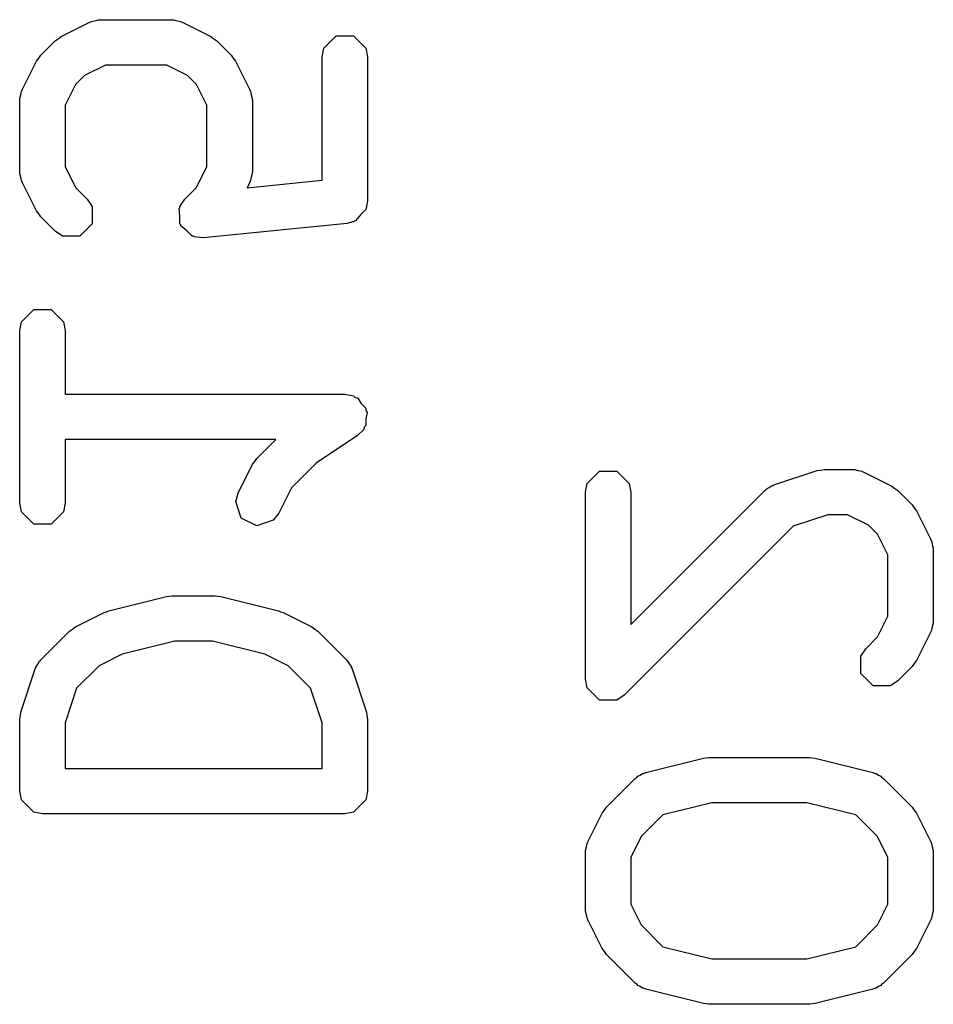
# Model space of a CAD drawing. Extents: x 94.3 to 121.8, y -81.7 to -63.9.
# Tile 26 of 32: x 109.3 to 110.9, y -70.5 to -68.8. Entities that reach past the tile are written whole.
import ezdxf

# ---------------------------------------------------------------- set-up
doc = ezdxf.new("R2010")
doc.units = 0
doc.layers.add('BLACK', color=7, linetype='CONTINUOUS')

msp = doc.modelspace()

# ---------------------------------------------------------------- linework, layer by layer
at = {"layer": 'BLACK', "linetype": 'CONTINUOUS'}
for p, q in [((109.454303, -68.824619), (109.460193, -68.823007)), ((109.460193, -68.823007), (109.461021, -68.823283)), ((109.461021, -68.823283), (109.462894, -68.822911)), ((109.462894, -68.822911), (109.583846, -68.822911)), ((109.583846, -68.822911), (109.585717, -68.823283)), ((109.585717, -68.823283), (109.586547, -68.823007)), ((109.586547, -68.823007), (109.592436, -68.824619)), ((109.397474, -68.851123), (109.445855, -68.826933)), ((109.445855, -68.826933), (109.447696, -68.826428)), ((109.447696, -68.826428), (109.448314, -68.825811)), ((109.448314, -68.825811), (109.454303, -68.824619)), ((109.592436, -68.824619), (109.598426, -68.825811)), ((109.598426, -68.825811), (109.599043, -68.826428)), ((109.599043, -68.826428), (109.600885, -68.826933)), ((109.600885, -68.826933), (109.649265, -68.851123)), ((109.387572, -68.85826), (109.392651, -68.854865)), ((109.392651, -68.854865), (109.397474, -68.851123)), ((109.649265, -68.851123), (109.654084, -68.854863)), ((109.654084, -68.854863), (109.659168, -68.85826)), ((109.838932, -68.870621), (109.859552, -68.850001)), ((109.859552, -68.850001), (109.888712, -68.850001)), ((109.888712, -68.850001), (109.909332, -68.870621)), ((109.363382, -68.882452), (109.387572, -68.85826)), ((109.659168, -68.85826), (109.683359, -68.882451)), ((109.836032, -68.885201), (109.838932, -68.870621)), ((109.909332, -68.870621), (109.912232, -68.885201)), ((109.356246, -68.892353), (109.359988, -68.88753)), ((109.359988, -68.88753), (109.363382, -68.882452)), ((109.683359, -68.882451), (109.686753, -68.88753)), ((109.686753, -68.88753), (109.690496, -68.892353)), ((109.836032, -69.092625), (109.836032, -68.885201)), ((109.912232, -68.885201), (109.912232, -69.127106)), ((109.332054, -68.940734), (109.356246, -68.892353)), ((109.471888, -68.899111), (109.437082, -68.916514)), ((109.574851, -68.899111), (109.471888, -68.899111)), ((109.609658, -68.916514), (109.574851, -68.899111)), ((109.690496, -68.892353), (109.714686, -68.940734)), ((109.437082, -68.916514), (109.421636, -68.931959)), ((109.625105, -68.931961), (109.609658, -68.916514)), ((109.421636, -68.931959), (109.404232, -68.966768)), ((109.642508, -68.966767), (109.625105, -68.931961)), ((109.328128, -68.955072), (109.32974, -68.949182)), ((109.328404, -68.955901), (109.328128, -68.955072)), ((109.32974, -68.949182), (109.330932, -68.943193)), ((109.330932, -68.943193), (109.331549, -68.942575)), ((109.331549, -68.942575), (109.332054, -68.940734)), ((109.714686, -68.940734), (109.71519, -68.942575)), ((109.71519, -68.942575), (109.715808, -68.943193)), ((109.715808, -68.943193), (109.716999, -68.949182)), ((109.716999, -68.949182), (109.718612, -68.955072)), ((109.718612, -68.955072), (109.718335, -68.9559)), ((109.328032, -68.957773), (109.328404, -68.955901)), ((109.328032, -69.078725), (109.328032, -68.957773)), ((109.404232, -68.966768), (109.404232, -69.069729)), ((109.642508, -69.069731), (109.642508, -68.966767)), ((109.718335, -68.9559), (109.718708, -68.957773)), ((109.718708, -68.957773), (109.718708, -69.078725)), ((109.404232, -69.069729), (109.421636, -69.104538)), ((109.625105, -69.104537), (109.642508, -69.069731)), ((109.328404, -69.080596), (109.328032, -69.078725)), ((109.328128, -69.081426), (109.328404, -69.080596)), ((109.32974, -69.087315), (109.328128, -69.081426)), ((109.330932, -69.093305), (109.32974, -69.087315)), ((109.716999, -69.087315), (109.715808, -69.093305)), ((109.718612, -69.081426), (109.716999, -69.087315)), ((109.718708, -69.078725), (109.718335, -69.080597)), ((109.718335, -69.080597), (109.718612, -69.081426)), ((109.331549, -69.093922), (109.330932, -69.093305)), ((109.332054, -69.095764), (109.331549, -69.093922)), ((109.356246, -69.144145), (109.332054, -69.095764)), ((109.605286, -69.124356), (109.625105, -69.104537)), ((109.70995, -69.105234), (109.836032, -69.092625)), ((109.714686, -69.095764), (109.70995, -69.105234)), ((109.71519, -69.093922), (109.714686, -69.095764)), ((109.715808, -69.093305), (109.71519, -69.093922)), ((109.421636, -69.104538), (109.441455, -69.124357)), ((109.441455, -69.124357), (109.449713, -69.136718)), ((109.449713, -69.136718), (109.449713, -69.165879)), ((109.597027, -69.136716), (109.605286, -69.124356)), ((109.597027, -69.138732), (109.597027, -69.136716)), ((109.912232, -69.127106), (109.910419, -69.136217)), ((109.910419, -69.136217), (109.910609, -69.138111)), ((109.359988, -69.148967), (109.356246, -69.144145)), ((109.363382, -69.154046), (109.359988, -69.148967)), ((109.387572, -69.178238), (109.363382, -69.154046)), ((109.595751, -69.140292), (109.597027, -69.138732)), ((109.597027, -69.153054), (109.595751, -69.140292)), ((109.597027, -69.165878), (109.597027, -69.153054)), ((109.900266, -69.150751), (109.892143, -69.16068)), ((109.909332, -69.141686), (109.900266, -69.150751)), ((109.909861, -69.139024), (109.909332, -69.141686)), ((109.910609, -69.138111), (109.909861, -69.139024)), ((109.449713, -69.165879), (109.429093, -69.186497)), ((109.598451, -69.167302), (109.597027, -69.165878)), ((109.598652, -69.169307), (109.598451, -69.167302)), ((109.608573, -69.177424), (109.598652, -69.169307)), ((109.877924, -69.165017), (109.636018, -69.189208)), ((109.886812, -69.162306), (109.877924, -69.165017)), ((109.888712, -69.162306), (109.886812, -69.162306)), ((109.889545, -69.161472), (109.888712, -69.162306)), ((109.892143, -69.16068), (109.889545, -69.161472)), ((109.399932, -69.186497), (109.387572, -69.178238)), ((109.429093, -69.186497), (109.399932, -69.186497)), ((109.617646, -69.186497), (109.608573, -69.177424)), ((109.619662, -69.186497), (109.617646, -69.186497)), ((109.621222, -69.187773), (109.619662, -69.186497)), ((109.636018, -69.189208), (109.621222, -69.187773)), ((109.330932, -69.330241), (109.351552, -69.309621)), ((109.351552, -69.309621), (109.380712, -69.309621)), ((109.380712, -69.309621), (109.401332, -69.330241)), ((109.328032, -69.344821), (109.330932, -69.330241)), ((109.401332, -69.330241), (109.404232, -69.344821)), ((109.328032, -69.635107), (109.328032, -69.344821)), ((109.404232, -69.344821), (109.404232, -69.451864)), ((109.404232, -69.451864), (109.874132, -69.451864)), ((109.874132, -69.451864), (109.888712, -69.454764)), ((109.888712, -69.454764), (109.891485, -69.457537)), ((109.891485, -69.457537), (109.895333, -69.458307)), ((109.895333, -69.458307), (109.901488, -69.46754)), ((109.901488, -69.46754), (109.909332, -69.475384)), ((109.909332, -69.475384), (109.909332, -69.479305)), ((109.909332, -69.479305), (109.911508, -69.48257)), ((109.911508, -69.48257), (109.909332, -69.493449)), ((109.909332, -69.493449), (109.909332, -69.504544)), ((109.905789, -69.511164), (109.895266, -69.521665)), ((109.906558, -69.507317), (109.905789, -69.511164)), ((109.909332, -69.504544), (109.906558, -69.507317)), ((109.75796, -69.528064), (109.404232, -69.528064)), ((109.404232, -69.528064), (109.404232, -69.635107)), ((109.726239, -69.559785), (109.75796, -69.528064)), ((109.895266, -69.521665), (109.825836, -69.567951)), ((109.719103, -69.569687), (109.72284, -69.56487)), ((109.72284, -69.56487), (109.726239, -69.559785)), ((109.694911, -69.618068), (109.719103, -69.569687)), ((109.825836, -69.567951), (109.784492, -69.609295)), ((110.280932, -69.601765), (110.301552, -69.581145)), ((110.301552, -69.581145), (110.330712, -69.581145)), ((110.330712, -69.581145), (110.351332, -69.601765)), ((110.59437, -69.60439), (110.66694, -69.5802)), ((110.66694, -69.5802), (110.673, -69.579436)), ((110.673, -69.579436), (110.678989, -69.578245)), ((110.678989, -69.578245), (110.72737, -69.578245)), ((110.72737, -69.578245), (110.729241, -69.578617)), ((110.729241, -69.578617), (110.730071, -69.578341)), ((110.730071, -69.578341), (110.73596, -69.579953)), ((110.73596, -69.579953), (110.74195, -69.581145)), ((110.74195, -69.581145), (110.742567, -69.581762)), ((110.742567, -69.581762), (110.744409, -69.582267)), ((110.744409, -69.582267), (110.792789, -69.606457)), ((109.784492, -69.609295), (109.763067, -69.652146)), ((110.278032, -69.616345), (110.280932, -69.601765)), ((110.278032, -69.930821), (110.278032, -69.616345)), ((110.351332, -69.601765), (110.354232, -69.616345)), ((110.354232, -69.838839), (110.579477, -69.613595)), ((110.354232, -69.616345), (110.354232, -69.838839)), ((110.579477, -69.613595), (110.581063, -69.612534)), ((110.581063, -69.612534), (110.581455, -69.611752)), ((110.581455, -69.611752), (110.586765, -69.608725)), ((110.586765, -69.608725), (110.591837, -69.605336)), ((110.591837, -69.605336), (110.59271, -69.605336)), ((110.59271, -69.605336), (110.59437, -69.60439)), ((110.792789, -69.606457), (110.797608, -69.610197)), ((110.797608, -69.610197), (110.802692, -69.613594)), ((110.802692, -69.613594), (110.826883, -69.637785)), ((109.690985, -69.632406), (109.694911, -69.618068)), ((109.700206, -69.66007), (109.690985, -69.632406)), ((109.330932, -69.649687), (109.328032, -69.635107)), ((109.351552, -69.670307), (109.330932, -69.649687)), ((109.401332, -69.649687), (109.380712, -69.670307)), ((109.404232, -69.635107), (109.401332, -69.649687)), ((110.826883, -69.637785), (110.830277, -69.642864)), ((110.830277, -69.642864), (110.83402, -69.647687)), ((110.83402, -69.647687), (110.85821, -69.696068)), ((109.726288, -69.673111), (109.700206, -69.66007)), ((109.753952, -69.66389), (109.726288, -69.673111)), ((109.763067, -69.652146), (109.753952, -69.66389)), ((110.685172, -69.654445), (110.626997, -69.673836)), ((110.718375, -69.654445), (110.685172, -69.654445)), ((110.753182, -69.671848), (110.718375, -69.654445)), ((109.380712, -69.670307), (109.351552, -69.670307)), ((110.626997, -69.673836), (110.343073, -69.957762)), ((110.768629, -69.687295), (110.753182, -69.671848)), ((110.786032, -69.722101), (110.768629, -69.687295)), ((110.85821, -69.696068), (110.858714, -69.697909)), ((110.858714, -69.697909), (110.859332, -69.698527)), ((110.859332, -69.698527), (110.860523, -69.704516)), ((110.860523, -69.704516), (110.862136, -69.710406)), ((110.862136, -69.710406), (110.861859, -69.711234)), ((110.861859, -69.711234), (110.862232, -69.713107)), ((110.862232, -69.713107), (110.862232, -69.834059)), ((110.786032, -69.825065), (110.786032, -69.722101)), ((109.477843, -69.815859), (109.574605, -69.791668)), ((109.574605, -69.791668), (109.579265, -69.791441)), ((109.579265, -69.791441), (109.583846, -69.79053)), ((109.583846, -69.79053), (109.656418, -69.79053)), ((109.656418, -69.79053), (109.660998, -69.791441)), ((109.660998, -69.791441), (109.665659, -69.791668)), ((109.665659, -69.791668), (109.762421, -69.815859)), ((109.421664, -69.842933), (109.470045, -69.818743)), ((109.470045, -69.818743), (109.474071, -69.81764)), ((109.474071, -69.81764), (109.477843, -69.815859)), ((109.762421, -69.815859), (109.766192, -69.81764)), ((109.766192, -69.81764), (109.770219, -69.818743)), ((109.770219, -69.818743), (109.818599, -69.842933)), ((110.768629, -69.859871), (110.786032, -69.825065)), ((109.411762, -69.850071), (109.416832, -69.846683)), ((109.416832, -69.846683), (109.421664, -69.842933)), ((109.818599, -69.842933), (109.823418, -69.846673)), ((109.823418, -69.846673), (109.828502, -69.85007)), ((110.859332, -69.848639), (110.858714, -69.849256)), ((110.860523, -69.842649), (110.859332, -69.848639)), ((110.862136, -69.83676), (110.860523, -69.842649)), ((110.862232, -69.834059), (110.861859, -69.835931)), ((110.861859, -69.835931), (110.862136, -69.83676)), ((109.363382, -69.898452), (109.411762, -69.850071)), ((109.828502, -69.85007), (109.876883, -69.898451)), ((110.74881, -69.87969), (110.768629, -69.859871)), ((110.85821, -69.851098), (110.83402, -69.899479)), ((110.858714, -69.849256), (110.85821, -69.851098)), ((109.588535, -69.86673), (109.500383, -69.888768)), ((109.651729, -69.86673), (109.588535, -69.86673)), ((109.739879, -69.888767), (109.651729, -69.86673)), ((110.740551, -69.89205), (110.74881, -69.87969)), ((109.362322, -69.900037), (109.363382, -69.898452)), ((109.500383, -69.888768), (109.461272, -69.908324)), ((109.778992, -69.908324), (109.739879, -69.888767)), ((109.876883, -69.898451), (109.877943, -69.900038)), ((110.740551, -69.921212), (110.740551, -69.89205)), ((109.329987, -69.985916), (109.354178, -69.913343)), ((109.354178, -69.913343), (109.355123, -69.911685)), ((109.355123, -69.910812), (109.358513, -69.905738)), ((109.355123, -69.911685), (109.355123, -69.910812)), ((109.358513, -69.905738), (109.36154, -69.900429)), ((109.36154, -69.900429), (109.362322, -69.900037)), ((109.461272, -69.908324), (109.423623, -69.945972)), ((109.816641, -69.945973), (109.778992, -69.908324)), ((109.877943, -69.900038), (109.878725, -69.900429)), ((109.878725, -69.900429), (109.881746, -69.905728)), ((109.881746, -69.905728), (109.885142, -69.910811)), ((109.885142, -69.910811), (109.885142, -69.911686)), ((109.885142, -69.911686), (109.886087, -69.913344)), ((109.886087, -69.913344), (109.910277, -69.985916)), ((110.826883, -69.909381), (110.802692, -69.933572)), ((110.830277, -69.904301), (110.826883, -69.909381)), ((110.83402, -69.899479), (110.830277, -69.904301)), ((110.280932, -69.945401), (110.278032, -69.930821)), ((110.76117, -69.941831), (110.740551, -69.921212)), ((109.423623, -69.945972), (109.404232, -70.004147)), ((109.836032, -70.004146), (109.816641, -69.945973)), ((110.280932, -69.945402), (110.280932, -69.945401)), ((110.301551, -69.966021), (110.280932, -69.945402)), ((110.790332, -69.941831), (110.76117, -69.941831)), ((110.802692, -69.933572), (110.790332, -69.941831)), ((110.343073, -69.957762), (110.330713, -69.966021)), ((110.301552, -69.966021), (110.301551, -69.966021)), ((110.330712, -69.966021), (110.301552, -69.966021)), ((110.330713, -69.966021), (110.330712, -69.966021)), ((109.328032, -69.997964), (109.329223, -69.991974)), ((109.329223, -69.991974), (109.329987, -69.985916)), ((109.910277, -69.985916), (109.91104, -69.991973)), ((109.91104, -69.991973), (109.912232, -69.997964)), ((109.328032, -70.118916), (109.328032, -69.997964)), ((109.404232, -70.004147), (109.404232, -70.080816)), ((109.836032, -70.080816), (109.836032, -70.004146)), ((109.912232, -69.997964), (109.912232, -70.118916)), ((110.379463, -70.087382), (110.476225, -70.063191)), ((110.476225, -70.063191), (110.480888, -70.062964)), ((110.480888, -70.062964), (110.485465, -70.062054)), ((110.485465, -70.062054), (110.654799, -70.062054)), ((110.654799, -70.062054), (110.659379, -70.062965)), ((110.659379, -70.062965), (110.664039, -70.063192)), ((110.664039, -70.063192), (110.760802, -70.087382)), ((109.404232, -70.080816), (109.836032, -70.080816)), ((110.361762, -70.097404), (110.365192, -70.095111)), ((110.365192, -70.095111), (110.366021, -70.093731)), ((110.366021, -70.093731), (110.370243, -70.091736)), ((110.370243, -70.091736), (110.374122, -70.089145)), ((110.374122, -70.089145), (110.37573, -70.089144)), ((110.37573, -70.089144), (110.379463, -70.087382)), ((110.760802, -70.087382), (110.764532, -70.089144)), ((110.764532, -70.089144), (110.766142, -70.089144)), ((110.766142, -70.089144), (110.770024, -70.091738)), ((110.770024, -70.091738), (110.774243, -70.093731)), ((110.774243, -70.093731), (110.77507, -70.095109)), ((110.77507, -70.095109), (110.778502, -70.097403)), ((110.313382, -70.145785), (110.361762, -70.097404)), ((110.778502, -70.097403), (110.826883, -70.145784)), ((109.330932, -70.133496), (109.328032, -70.118916)), ((109.912232, -70.118916), (109.909332, -70.133496)), ((109.351552, -70.154116), (109.330932, -70.133496)), ((109.909332, -70.133496), (109.888712, -70.154116)), ((110.309988, -70.150863), (110.313382, -70.145785)), ((110.490154, -70.138254), (110.408182, -70.158746)), ((110.650111, -70.138254), (110.490154, -70.138254)), ((110.732082, -70.158747), (110.650111, -70.138254)), ((110.826883, -70.145784), (110.830277, -70.150863)), ((109.366132, -70.157016), (109.351552, -70.154116)), ((109.874132, -70.157016), (109.366132, -70.157016)), ((109.888712, -70.154116), (109.874132, -70.157016)), ((110.282054, -70.204067), (110.306246, -70.155686)), ((110.306246, -70.155686), (110.309988, -70.150863)), ((110.408182, -70.158746), (110.371636, -70.195292)), ((110.768629, -70.195294), (110.732082, -70.158747)), ((110.830277, -70.150863), (110.83402, -70.155686)), ((110.83402, -70.155686), (110.85821, -70.204067)), ((110.371636, -70.195292), (110.354232, -70.230101)), ((110.786032, -70.2301), (110.768629, -70.195294)), ((110.278128, -70.218405), (110.27974, -70.212515)), ((110.27974, -70.212515), (110.280932, -70.206526)), ((110.280932, -70.206526), (110.281549, -70.205908)), ((110.281549, -70.205908), (110.282054, -70.204067)), ((110.85821, -70.204067), (110.858714, -70.205908)), ((110.858714, -70.205908), (110.859332, -70.206526)), ((110.859332, -70.206526), (110.860523, -70.212515)), ((110.860523, -70.212515), (110.862136, -70.218405)), ((110.278032, -70.221106), (110.278404, -70.219234)), ((110.278032, -70.317868), (110.278032, -70.221106)), ((110.278404, -70.219234), (110.278128, -70.218405)), ((110.862136, -70.218405), (110.861859, -70.219233)), ((110.861859, -70.219233), (110.862232, -70.221106)), ((110.862232, -70.221106), (110.862232, -70.317868)), ((110.354232, -70.230101), (110.354232, -70.308872)), ((110.786032, -70.308874), (110.786032, -70.2301)), ((110.354232, -70.308872), (110.371636, -70.343681)), ((110.768629, -70.34368), (110.786032, -70.308874)), ((110.278404, -70.319739), (110.278032, -70.317868)), ((110.278128, -70.320569), (110.278404, -70.319739)), ((110.27974, -70.326458), (110.278128, -70.320569)), ((110.280932, -70.332448), (110.27974, -70.326458)), ((110.860523, -70.326458), (110.859332, -70.332448)), ((110.862136, -70.320569), (110.860523, -70.326458)), ((110.862232, -70.317868), (110.861859, -70.31974)), ((110.861859, -70.31974), (110.862136, -70.320569)), ((110.281549, -70.333065), (110.280932, -70.332448)), ((110.282054, -70.334907), (110.281549, -70.333065)), ((110.306246, -70.383288), (110.282054, -70.334907)), ((110.371636, -70.343681), (110.408182, -70.380227)), ((110.732081, -70.380227), (110.768629, -70.34368)), ((110.85821, -70.334907), (110.83402, -70.383288)), ((110.858714, -70.333065), (110.85821, -70.334907)), ((110.859332, -70.332448), (110.858714, -70.333065)), ((110.309988, -70.38811), (110.306246, -70.383288)), ((110.313382, -70.393189), (110.309988, -70.38811)), ((110.361762, -70.44157), (110.313382, -70.393189)), ((110.408182, -70.380227), (110.490154, -70.400721)), ((110.65011, -70.400721), (110.732081, -70.380227)), ((110.826883, -70.39319), (110.778502, -70.441571)), ((110.830277, -70.38811), (110.826883, -70.39319)), ((110.83402, -70.383288), (110.830277, -70.38811)), ((110.490154, -70.400721), (110.65011, -70.400721)), ((110.365192, -70.443862), (110.361762, -70.44157)), ((110.366021, -70.445243), (110.365192, -70.443862)), ((110.77507, -70.443864), (110.774243, -70.445243)), ((110.778502, -70.441571), (110.77507, -70.443864)), ((110.370244, -70.447237), (110.366021, -70.445243)), ((110.374122, -70.449829), (110.370244, -70.447237)), ((110.375729, -70.449829), (110.374122, -70.449829)), ((110.379462, -70.451592), (110.375729, -70.449829)), ((110.476224, -70.475783), (110.379462, -70.451592)), ((110.760802, -70.451592), (110.66404, -70.475783)), ((110.764532, -70.44983), (110.760802, -70.451592)), ((110.766142, -70.44983), (110.764532, -70.44983)), ((110.770024, -70.447235), (110.766142, -70.44983)), ((110.774243, -70.445243), (110.770024, -70.447235)), ((110.480884, -70.476009), (110.476224, -70.475783)), ((110.485465, -70.476921), (110.480884, -70.476009)), ((110.654799, -70.476921), (110.485465, -70.476921)), ((110.659379, -70.476009), (110.654799, -70.476921)), ((110.66404, -70.475783), (110.659379, -70.476009))]:
    msp.add_line(p, q, dxfattribs=at)

doc.saveas('drawing.dxf')
